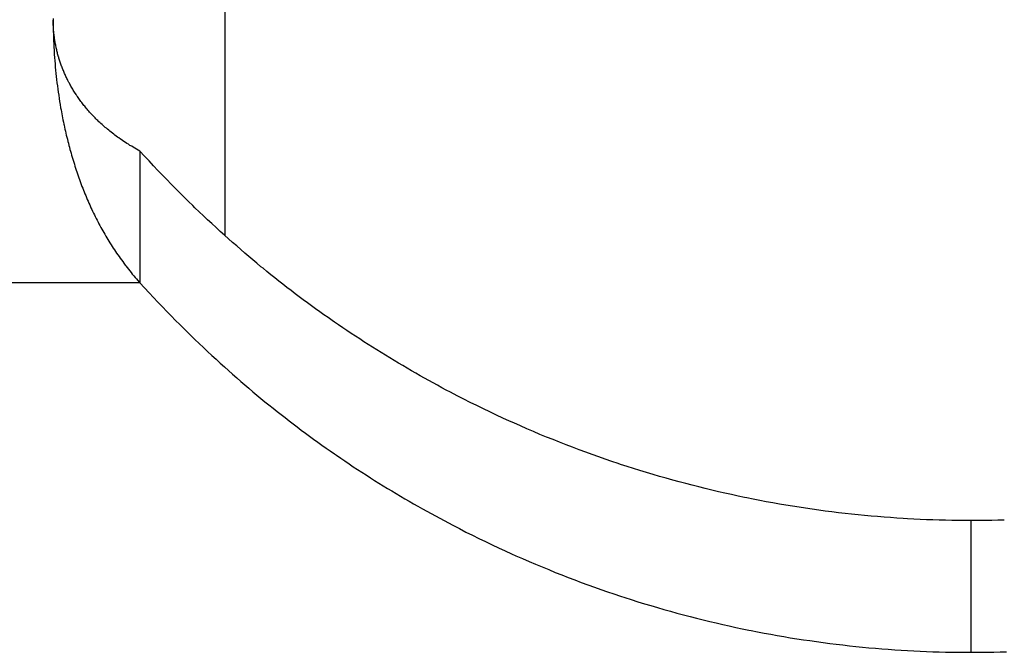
# Model space of a CAD drawing. Extents: x 0 to 594, y 0 to 420.
# Tile 27 of 131: x 70.321 to 71.378, y 274.032 to 274.711. Entities that reach past the tile are written whole.
import ezdxf

# ---------------------------------------------------------------- set-up
doc = ezdxf.new("R2010")
doc.units = 0
doc.header["$LTSCALE"] = 32.67
doc.layers.get('0').update_dxf_attribs({"linetype": 'CONTINUOUS'})

msp = doc.modelspace()

# ---------------------------------------------------------------- linework, layer by layer
at = {"color": 7, "linetype": 'CONTINUOUS'}
for p, q in [((70.5416, 274.9432), (70.5416, 274.4795)), ((70.3574, 274.7125), (70.3574, 274.7091)), ((70.3574, 274.7096), (70.3574, 274.7106)), ((70.3574, 274.7085), (70.3574, 274.7096)), ((70.3574, 274.7091), (70.3574, 274.7057)), ((70.3575, 274.7075), (70.3574, 274.7085)), ((70.3574, 274.7057), (70.3575, 274.7022)), ((70.3575, 274.7064), (70.3575, 274.7075)), ((70.3575, 274.7054), (70.3575, 274.7064)), ((70.3576, 274.7043), (70.3575, 274.7054)), ((70.3575, 274.7022), (70.3575, 274.6988)), ((70.3575, 274.6988), (70.3576, 274.6954)), ((70.3576, 274.7033), (70.3576, 274.7043)), ((70.3577, 274.7022), (70.3576, 274.7033)), ((70.3576, 274.6954), (70.3577, 274.692)), ((70.3578, 274.7012), (70.3577, 274.7022)), ((70.3579, 274.7001), (70.3578, 274.7012)), ((70.3579, 274.6991), (70.3579, 274.7001)), ((70.358, 274.698), (70.3579, 274.6991)), ((70.3581, 274.697), (70.358, 274.698)), ((70.3582, 274.6959), (70.3581, 274.697)), ((70.3577, 274.692), (70.3579, 274.6886)), ((70.3579, 274.6886), (70.358, 274.6852)), ((70.358, 274.6852), (70.3582, 274.6818)), ((70.3586, 274.6933), (70.3584, 274.6944)), ((70.3587, 274.6923), (70.3586, 274.6933)), ((70.3588, 274.6912), (70.3587, 274.6923)), ((70.359, 274.6902), (70.3588, 274.6912)), ((70.3591, 274.6891), (70.359, 274.6902)), ((70.3593, 274.6881), (70.3591, 274.6891)), ((70.3595, 274.687), (70.3593, 274.6881)), ((70.3597, 274.686), (70.3595, 274.687)), ((70.3599, 274.6849), (70.3597, 274.686)), ((70.3601, 274.6839), (70.3599, 274.6849)), ((70.3582, 274.6818), (70.3584, 274.6784)), ((70.3603, 274.6829), (70.3601, 274.6839)), ((70.3605, 274.6818), (70.3603, 274.6829)), ((70.3607, 274.6808), (70.3605, 274.6818)), ((70.3609, 274.6797), (70.3607, 274.6808)), ((70.3612, 274.6787), (70.3609, 274.6797)), ((70.3614, 274.6776), (70.3612, 274.6787)), ((70.3617, 274.6766), (70.3614, 274.6776)), ((70.362, 274.6755), (70.3617, 274.6766)), ((70.3622, 274.6745), (70.362, 274.6755)), ((70.3625, 274.6734), (70.3622, 274.6745)), ((70.3586, 274.6738), (70.3589, 274.6704)), ((70.3589, 274.6704), (70.3591, 274.6671)), ((70.3591, 274.6671), (70.3594, 274.6637)), ((70.3594, 274.6637), (70.3597, 274.6603)), ((70.3628, 274.6724), (70.3625, 274.6734)), ((70.3631, 274.6713), (70.3628, 274.6724)), ((70.3639, 274.6687), (70.3636, 274.6697)), ((70.3642, 274.6676), (70.3639, 274.6687)), ((70.3646, 274.6666), (70.3642, 274.6676)), ((70.3649, 274.6655), (70.3646, 274.6666)), ((70.3653, 274.6645), (70.3649, 274.6655)), ((70.3657, 274.6634), (70.3653, 274.6645)), ((70.366, 274.6624), (70.3657, 274.6634)), ((70.3597, 274.6603), (70.36, 274.6569)), ((70.36, 274.6569), (70.3604, 274.6535)), ((70.3604, 274.6535), (70.3607, 274.6502)), ((70.3664, 274.6613), (70.366, 274.6624)), ((70.3674, 274.6587), (70.367, 274.6598)), ((70.3678, 274.6576), (70.3674, 274.6587)), ((70.3683, 274.6566), (70.3678, 274.6576)), ((70.3687, 274.6555), (70.3683, 274.6566)), ((70.3692, 274.6545), (70.3687, 274.6555)), ((70.3696, 274.6534), (70.3692, 274.6545)), ((70.3701, 274.6524), (70.3696, 274.6534)), ((70.3607, 274.6502), (70.3611, 274.6468)), ((70.3611, 274.6468), (70.3615, 274.6434)), ((70.3615, 274.6434), (70.3619, 274.6401)), ((70.3706, 274.6513), (70.3701, 274.6524)), ((70.3711, 274.6503), (70.3706, 274.6513)), ((70.3716, 274.6492), (70.3711, 274.6503)), ((70.3721, 274.6482), (70.3716, 274.6492)), ((70.3726, 274.6471), (70.3721, 274.6482)), ((70.3731, 274.646), (70.3726, 274.6471)), ((70.3736, 274.645), (70.3731, 274.646)), ((70.3742, 274.6439), (70.3736, 274.645)), ((70.3748, 274.6429), (70.3742, 274.6439)), ((70.3753, 274.6418), (70.3748, 274.6429)), ((70.3619, 274.6401), (70.3624, 274.6367)), ((70.3624, 274.6367), (70.3628, 274.6334)), ((70.3628, 274.6334), (70.3633, 274.63)), ((70.3759, 274.6408), (70.3753, 274.6418)), ((70.3765, 274.6397), (70.3759, 274.6408)), ((70.3771, 274.6386), (70.3765, 274.6397)), ((70.3777, 274.6376), (70.3771, 274.6386)), ((70.3784, 274.6365), (70.3777, 274.6376)), ((70.379, 274.6355), (70.3784, 274.6365)), ((70.3797, 274.6344), (70.379, 274.6355)), ((70.3803, 274.6333), (70.3797, 274.6344)), ((70.381, 274.6323), (70.3803, 274.6333)), ((70.3633, 274.63), (70.3638, 274.6267)), ((70.3638, 274.6267), (70.3643, 274.6233)), ((70.3643, 274.6233), (70.3649, 274.62)), ((70.3827, 274.6296), (70.382, 274.6307)), ((70.3834, 274.6286), (70.3827, 274.6296)), ((70.3842, 274.6275), (70.3834, 274.6286)), ((70.3849, 274.6265), (70.3842, 274.6275)), ((70.3856, 274.6254), (70.3849, 274.6265)), ((70.3864, 274.6244), (70.3856, 274.6254)), ((70.3872, 274.6234), (70.3864, 274.6244)), ((70.388, 274.6223), (70.3872, 274.6234)), ((70.3888, 274.6213), (70.388, 274.6223)), ((70.3896, 274.6202), (70.3888, 274.6213)), ((70.3649, 274.62), (70.3654, 274.6167)), ((70.3654, 274.6167), (70.3658, 274.6145)), ((70.3658, 274.6145), (70.3662, 274.6123)), ((70.3662, 274.6123), (70.3666, 274.6101)), ((70.3904, 274.6192), (70.3896, 274.6202)), ((70.3912, 274.6182), (70.3904, 274.6192)), ((70.3921, 274.6171), (70.3912, 274.6182)), ((70.3929, 274.6161), (70.3921, 274.6171)), ((70.3938, 274.6151), (70.3929, 274.6161)), ((70.3947, 274.614), (70.3938, 274.6151)), ((70.3956, 274.613), (70.3947, 274.614)), ((70.3965, 274.612), (70.3956, 274.613)), ((70.3974, 274.6109), (70.3965, 274.612)), ((70.3984, 274.6099), (70.3974, 274.6109)), ((70.3666, 274.6101), (70.3671, 274.6079)), ((70.3671, 274.6079), (70.3675, 274.6057)), ((70.3675, 274.6057), (70.3679, 274.6035)), ((70.3679, 274.6035), (70.3684, 274.6013)), ((70.3684, 274.6013), (70.3688, 274.5991)), ((70.3993, 274.6089), (70.3984, 274.6099)), ((70.4003, 274.6079), (70.3993, 274.6089)), ((70.4013, 274.6068), (70.4003, 274.6079)), ((70.4023, 274.6058), (70.4013, 274.6068)), ((70.4033, 274.6048), (70.4023, 274.6058)), ((70.4044, 274.6038), (70.4033, 274.6048)), ((70.4054, 274.6028), (70.4044, 274.6038)), ((70.4065, 274.6017), (70.4054, 274.6028)), ((70.4076, 274.6007), (70.4065, 274.6017)), ((70.4087, 274.5997), (70.4076, 274.6007)), ((70.3695, 274.5958), (70.37, 274.5936)), ((70.37, 274.5936), (70.3705, 274.5915)), ((70.3705, 274.5915), (70.371, 274.5893)), ((70.4098, 274.5987), (70.4087, 274.5997)), ((70.4109, 274.5977), (70.4098, 274.5987)), ((70.4121, 274.5966), (70.4109, 274.5977)), ((70.4133, 274.5956), (70.4121, 274.5966)), ((70.4145, 274.5946), (70.4133, 274.5956)), ((70.4158, 274.5936), (70.4145, 274.5946)), ((70.417, 274.5925), (70.4158, 274.5936)), ((70.4183, 274.5915), (70.417, 274.5925)), ((70.4196, 274.5905), (70.4183, 274.5915)), ((70.421, 274.5894), (70.4196, 274.5905)), ((70.371, 274.5893), (70.3715, 274.5871)), ((70.3715, 274.5871), (70.372, 274.585)), ((70.372, 274.585), (70.3726, 274.5828)), ((70.3726, 274.5828), (70.3731, 274.5806)), ((70.3731, 274.5806), (70.3737, 274.5785)), ((70.4223, 274.5884), (70.421, 274.5894)), ((70.4237, 274.5873), (70.4223, 274.5884)), ((70.4251, 274.5863), (70.4237, 274.5873)), ((70.4265, 274.5852), (70.4251, 274.5863)), ((70.428, 274.5842), (70.4265, 274.5852)), ((70.4295, 274.5831), (70.428, 274.5842)), ((70.4333, 274.5805), (70.4318, 274.5816)), ((70.4349, 274.5795), (70.4333, 274.5805)), ((70.4365, 274.5784), (70.4349, 274.5795)), ((70.3737, 274.5785), (70.3742, 274.5763)), ((70.3742, 274.5763), (70.3748, 274.5742)), ((70.3748, 274.5742), (70.3754, 274.572)), ((70.3754, 274.572), (70.376, 274.5699)), ((70.376, 274.5699), (70.3766, 274.5678)), ((70.4382, 274.5774), (70.4365, 274.5784)), ((70.4398, 274.5763), (70.4382, 274.5774)), ((70.4416, 274.5753), (70.4398, 274.5763)), ((70.4433, 274.5742), (70.4416, 274.5753)), ((70.445, 274.5731), (70.4433, 274.5742)), ((70.4468, 274.5721), (70.445, 274.5731)), ((70.4487, 274.571), (70.4468, 274.5721)), ((70.4505, 274.57), (70.4487, 274.571)), ((70.4505, 274.57), (70.4505, 274.4286)), ((70.4554, 274.5647), (70.4505, 274.57)), ((70.3766, 274.5678), (70.3772, 274.5656)), ((70.3781, 274.5625), (70.3788, 274.5603)), ((70.3788, 274.5603), (70.3794, 274.5582)), ((70.3794, 274.5582), (70.3801, 274.5561)), ((70.4602, 274.5595), (70.4554, 274.5647)), ((70.465, 274.5544), (70.4602, 274.5595)), ((70.3801, 274.5561), (70.3807, 274.554)), ((70.3807, 274.554), (70.3814, 274.5519)), ((70.3814, 274.5519), (70.3821, 274.5498)), ((70.3821, 274.5498), (70.3828, 274.5477)), ((70.3828, 274.5477), (70.3835, 274.5457)), ((70.4698, 274.5494), (70.465, 274.5544)), ((70.4746, 274.5444), (70.4698, 274.5494)), ((70.3835, 274.5457), (70.3842, 274.5436)), ((70.3842, 274.5436), (70.3849, 274.5415)), ((70.3849, 274.5415), (70.3857, 274.5395)), ((70.3857, 274.5395), (70.3864, 274.5374)), ((70.3864, 274.5374), (70.3872, 274.5354)), ((70.4793, 274.5395), (70.4746, 274.5444)), ((70.484, 274.5347), (70.4793, 274.5395)), ((70.3883, 274.5323), (70.3891, 274.5303)), ((70.3891, 274.5303), (70.3899, 274.5283)), ((70.3899, 274.5283), (70.3907, 274.5263)), ((70.3907, 274.5263), (70.3915, 274.5243)), ((70.4887, 274.53), (70.484, 274.5347)), ((70.4934, 274.5253), (70.4887, 274.53)), ((70.3915, 274.5243), (70.3923, 274.5223)), ((70.3923, 274.5223), (70.3931, 274.5203)), ((70.3931, 274.5203), (70.394, 274.5183)), ((70.394, 274.5183), (70.3948, 274.5163)), ((70.3948, 274.5163), (70.3957, 274.5143)), ((70.498, 274.5207), (70.4934, 274.5253)), ((70.5026, 274.5161), (70.498, 274.5207)), ((70.5072, 274.5117), (70.5026, 274.5161)), ((70.3957, 274.5143), (70.3966, 274.5124)), ((70.3966, 274.5124), (70.3975, 274.5104)), ((70.3988, 274.5075), (70.3997, 274.5056)), ((70.3997, 274.5056), (70.4006, 274.5036)), ((70.5186, 274.5007), (70.5141, 274.5051)), ((70.4006, 274.5036), (70.4016, 274.5017)), ((70.4016, 274.5017), (70.4025, 274.4998)), ((70.4025, 274.4998), (70.4035, 274.4978)), ((70.4035, 274.4978), (70.4045, 274.4959)), ((70.4045, 274.4959), (70.4055, 274.494)), ((70.5231, 274.4965), (70.5186, 274.5007)), ((70.5277, 274.4923), (70.5231, 274.4965)), ((70.4055, 274.494), (70.4065, 274.4921)), ((70.4065, 274.4921), (70.4075, 274.4902)), ((70.4075, 274.4902), (70.4085, 274.4883)), ((70.4085, 274.4883), (70.4095, 274.4865)), ((70.4095, 274.4865), (70.4106, 274.4846)), ((70.4106, 274.4846), (70.4116, 274.4827)), ((70.5321, 274.4881), (70.5277, 274.4923)), ((70.5366, 274.484), (70.5321, 274.4881)), ((70.5411, 274.48), (70.5366, 274.484)), ((70.4116, 274.4827), (70.4127, 274.4809)), ((70.4127, 274.4809), (70.4138, 274.479)), ((70.4138, 274.479), (70.4149, 274.4771)), ((70.4149, 274.4771), (70.416, 274.4753)), ((70.416, 274.4753), (70.4172, 274.4734)), ((70.4172, 274.4734), (70.4183, 274.4716)), ((70.5455, 274.476), (70.5411, 274.48)), ((70.5499, 274.4721), (70.5455, 274.476)), ((70.4183, 274.4716), (70.4195, 274.4697)), ((70.4195, 274.4697), (70.4207, 274.4679)), ((70.4207, 274.4679), (70.4219, 274.4661)), ((70.4219, 274.4661), (70.4231, 274.4642)), ((70.4231, 274.4642), (70.4243, 274.4624)), ((70.5543, 274.4683), (70.5499, 274.4721)), ((70.5587, 274.4644), (70.5543, 274.4683)), ((70.563, 274.4607), (70.5587, 274.4644)), ((70.4243, 274.4624), (70.4255, 274.4606)), ((70.4255, 274.4606), (70.4268, 274.4587)), ((70.4268, 274.4587), (70.4281, 274.4569)), ((70.4281, 274.4569), (70.4293, 274.4551)), ((70.4293, 274.4551), (70.4306, 274.4533)), ((70.4306, 274.4533), (70.432, 274.4515)), ((70.5674, 274.457), (70.563, 274.4607)), ((70.5717, 274.4533), (70.5674, 274.457)), ((70.576, 274.4497), (70.5717, 274.4533)), ((70.432, 274.4515), (70.4333, 274.4497)), ((70.4333, 274.4497), (70.4346, 274.4479)), ((70.4367, 274.4452), (70.4381, 274.4435)), ((70.4381, 274.4435), (70.4395, 274.4417)), ((70.4395, 274.4417), (70.4409, 274.4399)), ((70.5803, 274.4461), (70.576, 274.4497)), ((70.4409, 274.4399), (70.4423, 274.4382)), ((70.4423, 274.4382), (70.4438, 274.4364)), ((70.4438, 274.4364), (70.4453, 274.4346)), ((70.4453, 274.4346), (70.4467, 274.4329)), ((70.4467, 274.4329), (70.4482, 274.4312)), ((70.4482, 274.4312), (70.4498, 274.4294)), ((70.591, 274.4374), (70.5867, 274.4409)), ((70.5953, 274.434), (70.591, 274.4374)), ((70.5996, 274.4306), (70.5953, 274.434)), ((70.4498, 274.4294), (70.4505, 274.4286)), ((70.4505, 274.4286), (70.4554, 274.4233)), ((70.4554, 274.4233), (70.4602, 274.4181)), ((70.6039, 274.4272), (70.5996, 274.4306)), ((70.6082, 274.4238), (70.6039, 274.4272)), ((70.6126, 274.4205), (70.6082, 274.4238)), ((70.4602, 274.4181), (70.465, 274.413)), ((70.465, 274.413), (70.4698, 274.408)), ((70.6169, 274.4171), (70.6126, 274.4205)), ((70.6213, 274.4138), (70.6169, 274.4171)), ((70.6257, 274.4106), (70.6213, 274.4138)), ((70.6301, 274.4073), (70.6257, 274.4106)), ((70.4698, 274.408), (70.4746, 274.403)), ((70.4746, 274.403), (70.4793, 274.3981)), ((70.6345, 274.4041), (70.6301, 274.4073)), ((70.6389, 274.4009), (70.6345, 274.4041)), ((70.6434, 274.3977), (70.6389, 274.4009)), ((70.4793, 274.3981), (70.484, 274.3933)), ((70.484, 274.3933), (70.4887, 274.3885)), ((70.6478, 274.3945), (70.6434, 274.3977)), ((70.6523, 274.3914), (70.6478, 274.3945)), ((70.6568, 274.3882), (70.6523, 274.3914)), ((70.4887, 274.3885), (70.4934, 274.3839)), ((70.4934, 274.3839), (70.498, 274.3793)), ((70.498, 274.3793), (70.5026, 274.3747)), ((70.668, 274.3805), (70.6635, 274.3836)), ((70.6725, 274.3775), (70.668, 274.3805)), ((70.5026, 274.3747), (70.5072, 274.3702)), ((70.6771, 274.3745), (70.6725, 274.3775)), ((70.6816, 274.3714), (70.6771, 274.3745)), ((70.6862, 274.3685), (70.6816, 274.3714)), ((70.6907, 274.3655), (70.6862, 274.3685)), ((70.5141, 274.3636), (70.5186, 274.3593)), ((70.5186, 274.3593), (70.5231, 274.3551)), ((70.6953, 274.3626), (70.6907, 274.3655)), ((70.6999, 274.3597), (70.6953, 274.3626)), ((70.7045, 274.3568), (70.6999, 274.3597)), ((70.5231, 274.3551), (70.5277, 274.3509)), ((70.5277, 274.3509), (70.5321, 274.3467)), ((70.5321, 274.3467), (70.5366, 274.3426)), ((70.7091, 274.3539), (70.7045, 274.3568)), ((70.7137, 274.351), (70.7091, 274.3539)), ((70.7184, 274.3482), (70.7137, 274.351)), ((70.723, 274.3454), (70.7184, 274.3482)), ((70.5366, 274.3426), (70.5411, 274.3386)), ((70.5411, 274.3386), (70.5455, 274.3346)), ((70.7277, 274.3426), (70.723, 274.3454)), ((70.7323, 274.3399), (70.7277, 274.3426)), ((70.737, 274.3371), (70.7323, 274.3399)), ((70.7417, 274.3344), (70.737, 274.3371)), ((70.5455, 274.3346), (70.5499, 274.3307)), ((70.5499, 274.3307), (70.5543, 274.3268)), ((70.5543, 274.3268), (70.5587, 274.323)), ((70.7464, 274.3317), (70.7417, 274.3344)), ((70.751, 274.3291), (70.7464, 274.3317)), ((70.7557, 274.3265), (70.751, 274.3291)), ((70.7604, 274.3239), (70.7557, 274.3265)), ((70.5587, 274.323), (70.563, 274.3193)), ((70.563, 274.3193), (70.5674, 274.3156)), ((70.5674, 274.3156), (70.5717, 274.3119)), ((70.7651, 274.3213), (70.7604, 274.3239)), ((70.7697, 274.3188), (70.7651, 274.3213)), ((70.7744, 274.3162), (70.7697, 274.3188)), ((70.7791, 274.3137), (70.7744, 274.3162)), ((70.5717, 274.3119), (70.576, 274.3083)), ((70.576, 274.3083), (70.5803, 274.3047)), ((70.5803, 274.3047), (70.5846, 274.3012)), ((70.7837, 274.3113), (70.7791, 274.3137)), ((70.7908, 274.3076), (70.7837, 274.3113)), ((70.7978, 274.304), (70.7908, 274.3076)), ((70.5846, 274.3012), (70.5889, 274.2977)), ((70.5889, 274.2977), (70.5932, 274.2943)), ((70.5932, 274.2943), (70.5975, 274.2908)), ((70.8048, 274.3005), (70.7978, 274.304)), ((70.8118, 274.297), (70.8048, 274.3005)), ((70.8188, 274.2936), (70.8118, 274.297)), ((70.5975, 274.2908), (70.6018, 274.2874)), ((70.6018, 274.2874), (70.6061, 274.2841)), ((70.6061, 274.2841), (70.6104, 274.2807)), ((70.8258, 274.2902), (70.8188, 274.2936)), ((70.8328, 274.2869), (70.8258, 274.2902)), ((70.8398, 274.2837), (70.8328, 274.2869)), ((70.8468, 274.2805), (70.8398, 274.2837)), ((70.6104, 274.2807), (70.6148, 274.2774)), ((70.6148, 274.2774), (70.6191, 274.2741)), ((70.6191, 274.2741), (70.6235, 274.2708)), ((70.8515, 274.2784), (70.8468, 274.2805)), ((70.8585, 274.2753), (70.8515, 274.2784)), ((70.8655, 274.2722), (70.8585, 274.2753)), ((70.6235, 274.2708), (70.6279, 274.2675)), ((70.6279, 274.2675), (70.6323, 274.2643)), ((70.6323, 274.2643), (70.6367, 274.261)), ((70.8725, 274.2692), (70.8655, 274.2722)), ((70.8795, 274.2662), (70.8725, 274.2692)), ((70.8865, 274.2633), (70.8795, 274.2662)), ((70.8936, 274.2605), (70.8865, 274.2633)), ((70.6367, 274.261), (70.6412, 274.2578)), ((70.6412, 274.2578), (70.6456, 274.2547)), ((70.6456, 274.2547), (70.6501, 274.2515)), ((70.6501, 274.2515), (70.6545, 274.2484)), ((70.9006, 274.2577), (70.8936, 274.2605)), ((70.9076, 274.255), (70.9006, 274.2577)), ((70.9146, 274.2523), (70.9076, 274.255)), ((70.9216, 274.2496), (70.9146, 274.2523)), ((70.6545, 274.2484), (70.659, 274.2453)), ((70.9286, 274.247), (70.9216, 274.2496)), ((70.9356, 274.2445), (70.9286, 274.247)), ((70.9426, 274.242), (70.9356, 274.2445)), ((70.9495, 274.2396), (70.9426, 274.242)), ((70.6658, 274.2406), (70.6703, 274.2376)), ((70.6703, 274.2376), (70.6748, 274.2345)), ((70.6748, 274.2345), (70.6793, 274.2315)), ((70.6793, 274.2315), (70.6839, 274.2285)), ((70.9565, 274.2372), (70.9495, 274.2396)), ((70.9635, 274.2348), (70.9565, 274.2372)), ((70.9798, 274.2295), (70.9729, 274.2318)), ((70.6839, 274.2285), (70.6885, 274.2256)), ((70.6885, 274.2256), (70.693, 274.2226)), ((70.693, 274.2226), (70.6976, 274.2197)), ((70.9868, 274.2273), (70.9798, 274.2295)), ((70.9938, 274.2252), (70.9868, 274.2273)), ((71.0008, 274.2231), (70.9938, 274.2252)), ((71.0078, 274.2211), (71.0008, 274.2231)), ((71.0148, 274.2191), (71.0078, 274.2211)), ((70.6976, 274.2197), (70.7022, 274.2168)), ((70.7022, 274.2168), (70.7068, 274.2139)), ((70.7068, 274.2139), (70.7114, 274.211)), ((70.7114, 274.211), (70.7161, 274.2082)), ((71.0219, 274.2171), (71.0148, 274.2191)), ((71.0289, 274.2152), (71.0219, 274.2171)), ((71.0359, 274.2133), (71.0289, 274.2152)), ((71.0429, 274.2115), (71.0359, 274.2133)), ((71.0499, 274.2097), (71.0429, 274.2115)), ((71.0569, 274.208), (71.0499, 274.2097)), ((70.7161, 274.2082), (70.7207, 274.2054)), ((70.7207, 274.2054), (70.7254, 274.2026)), ((70.7254, 274.2026), (70.73, 274.1998)), ((70.73, 274.1998), (70.7347, 274.1971)), ((71.0639, 274.2063), (71.0569, 274.208)), ((71.0709, 274.2046), (71.0639, 274.2063)), ((71.0779, 274.203), (71.0709, 274.2046)), ((71.0849, 274.2015), (71.0779, 274.203)), ((71.092, 274.2), (71.0849, 274.2015)), ((71.099, 274.1985), (71.092, 274.2)), ((70.7347, 274.1971), (70.7394, 274.1944)), ((70.7394, 274.1944), (70.744, 274.1917)), ((70.744, 274.1917), (70.7487, 274.189)), ((70.7487, 274.189), (70.7534, 274.1864)), ((71.1153, 274.1953), (71.1083, 274.1966)), ((71.1223, 274.1939), (71.1153, 274.1953)), ((71.1293, 274.1927), (71.1223, 274.1939)), ((71.1363, 274.1914), (71.1293, 274.1927)), ((71.1433, 274.1902), (71.1363, 274.1914)), ((71.1504, 274.1891), (71.1433, 274.1902)), ((71.1574, 274.1879), (71.1504, 274.1891)), ((70.7534, 274.1864), (70.7581, 274.1837)), ((70.7581, 274.1837), (70.7627, 274.1812)), ((70.7627, 274.1812), (70.7674, 274.1786)), ((70.7674, 274.1786), (70.7721, 274.1761)), ((71.1644, 274.1869), (71.1574, 274.1879)), ((71.1715, 274.1858), (71.1644, 274.1869)), ((71.1786, 274.1849), (71.1715, 274.1858)), ((71.1856, 274.1839), (71.1786, 274.1849)), ((71.1927, 274.183), (71.1856, 274.1839)), ((71.1998, 274.1821), (71.1927, 274.183)), ((71.2068, 274.1813), (71.1998, 274.1821)), ((71.2138, 274.1805), (71.2068, 274.1813)), ((71.2208, 274.1798), (71.2138, 274.1805)), ((71.2278, 274.1791), (71.2208, 274.1798)), ((71.2347, 274.1785), (71.2278, 274.1791)), ((71.2417, 274.1779), (71.2347, 274.1785)), ((71.2486, 274.1773), (71.2417, 274.1779)), ((70.7721, 274.1761), (70.7767, 274.1736)), ((70.7767, 274.1736), (70.7814, 274.1711)), ((70.7814, 274.1711), (70.7861, 274.1686)), ((70.7861, 274.1686), (70.7931, 274.165)), ((71.2555, 274.1768), (71.2486, 274.1773)), ((71.2623, 274.1763), (71.2555, 274.1768)), ((71.2692, 274.1759), (71.2623, 274.1763)), ((71.2738, 274.1756), (71.2692, 274.1759)), ((71.2806, 274.1752), (71.2738, 274.1756)), ((71.2874, 274.1749), (71.2806, 274.1752)), ((71.2943, 274.1746), (71.2874, 274.1749)), ((71.3011, 274.1744), (71.2943, 274.1746)), ((71.3078, 274.1742), (71.3011, 274.1744)), ((71.3146, 274.174), (71.3078, 274.1742)), ((71.3214, 274.1739), (71.3146, 274.174)), ((71.3281, 274.1738), (71.3214, 274.1739)), ((71.3349, 274.1737), (71.3281, 274.1738)), ((71.3438, 274.1737), (71.3349, 274.1737)), ((71.3506, 274.1737), (71.3438, 274.1737)), ((71.3573, 274.1738), (71.3506, 274.1737)), ((71.3641, 274.1739), (71.3573, 274.1738)), ((71.3708, 274.174), (71.3641, 274.1739)), ((71.3776, 274.1742), (71.3708, 274.174)), ((70.7931, 274.165), (70.8001, 274.1614)), ((70.8001, 274.1614), (70.8071, 274.1579)), ((70.8071, 274.1579), (70.8141, 274.1545)), ((70.8141, 274.1545), (70.8211, 274.1511)), ((70.8211, 274.1511), (70.8281, 274.1477)), ((70.8281, 274.1477), (70.8351, 274.1444)), ((70.8351, 274.1444), (70.8421, 274.1412)), ((70.8421, 274.1412), (70.8491, 274.138)), ((70.8491, 274.138), (70.8538, 274.1359)), ((70.8538, 274.1359), (70.8608, 274.1328)), ((70.8608, 274.1328), (70.8678, 274.1298)), ((70.8678, 274.1298), (70.8749, 274.1268)), ((70.8749, 274.1268), (70.8819, 274.1239)), ((70.8819, 274.1239), (70.8889, 274.121)), ((70.8889, 274.121), (70.8959, 274.1181)), ((70.8959, 274.1181), (70.9029, 274.1154)), ((70.9029, 274.1154), (70.9099, 274.1126)), ((70.9099, 274.1126), (70.9169, 274.11)), ((70.9169, 274.11), (70.9239, 274.1073)), ((70.9239, 274.1073), (70.9309, 274.1048)), ((70.9309, 274.1048), (70.9379, 274.1022)), ((70.9379, 274.1022), (70.9449, 274.0998)), ((70.9449, 274.0998), (70.9519, 274.0973)), ((70.9519, 274.0973), (70.9589, 274.095)), ((70.9589, 274.095), (70.9659, 274.0926)), ((70.9659, 274.0926), (70.9705, 274.0911)), ((70.9705, 274.0911), (70.9775, 274.0889)), ((70.9775, 274.0889), (70.9845, 274.0866)), ((70.9845, 274.0866), (70.9915, 274.0845)), ((70.9915, 274.0845), (70.9985, 274.0824)), ((70.9985, 274.0824), (71.0055, 274.0803)), ((71.0055, 274.0803), (71.0125, 274.0783)), ((71.0125, 274.0783), (71.0195, 274.0763)), ((71.0195, 274.0763), (71.0265, 274.0744)), ((71.0265, 274.0744), (71.0335, 274.0725)), ((71.0335, 274.0725), (71.0406, 274.0707)), ((71.0406, 274.0707), (71.0476, 274.0689)), ((71.0476, 274.0689), (71.0546, 274.0671)), ((71.0546, 274.0671), (71.0616, 274.0654)), ((71.0616, 274.0654), (71.0686, 274.0638)), ((71.0686, 274.0638), (71.0756, 274.0622)), ((71.0756, 274.0622), (71.0826, 274.0606)), ((71.0826, 274.0606), (71.0896, 274.0591)), ((71.0896, 274.0591), (71.0966, 274.0576)), ((71.0966, 274.0576), (71.1036, 274.0561)), ((71.113, 274.0543), (71.12, 274.053)), ((71.12, 274.053), (71.127, 274.0517)), ((71.127, 274.0517), (71.134, 274.0504)), ((71.134, 274.0504), (71.141, 274.0492)), ((71.141, 274.0492), (71.148, 274.048)), ((71.148, 274.048), (71.1551, 274.0469)), ((71.1551, 274.0469), (71.1621, 274.0458)), ((71.1621, 274.0458), (71.1691, 274.0448)), ((71.1691, 274.0448), (71.1762, 274.0438)), ((71.1762, 274.0438), (71.1833, 274.0428)), ((71.1833, 274.0428), (71.1903, 274.0419)), ((71.1903, 274.0419), (71.1974, 274.041)), ((71.1974, 274.041), (71.2044, 274.0402)), ((71.2044, 274.0402), (71.2115, 274.0394)), ((71.2115, 274.0394), (71.2185, 274.0386)), ((71.2185, 274.0386), (71.2254, 274.0379)), ((71.2254, 274.0379), (71.2324, 274.0372)), ((71.2324, 274.0372), (71.2393, 274.0366)), ((71.2393, 274.0366), (71.2463, 274.0361)), ((71.2463, 274.0361), (71.2532, 274.0355)), ((71.2532, 274.0355), (71.2601, 274.035)), ((71.2601, 274.035), (71.2669, 274.0346)), ((71.2669, 274.0346), (71.2738, 274.0342)), ((71.2738, 274.0342), (71.2806, 274.0338)), ((71.2806, 274.0338), (71.2874, 274.0335)), ((71.2874, 274.0335), (71.2943, 274.0332)), ((71.2943, 274.0332), (71.3011, 274.0329)), ((71.3011, 274.0329), (71.3078, 274.0327)), ((71.3078, 274.0327), (71.3146, 274.0326)), ((71.3146, 274.0326), (71.3214, 274.0324)), ((71.3214, 274.0324), (71.3281, 274.0324)), ((71.3281, 274.0324), (71.3349, 274.0323)), ((71.3349, 274.0323), (71.3461, 274.0323)), ((71.3461, 274.0323), (71.3528, 274.0323)), ((71.3528, 274.0323), (71.3596, 274.0324)), ((71.3596, 274.0324), (71.3663, 274.0325)), ((71.3663, 274.0325), (71.3731, 274.0327)), ((71.3731, 274.0327), (71.3799, 274.0329))]:
    msp.add_line(p, q, dxfattribs=at)
at = {"color": 9, "linetype": 'CONTINUOUS'}
for p, q in [((70.4505, 274.4286), (69.5416, 274.4286)), ((71.3416, 274.1737), (71.3416, 274.0323))]:
    msp.add_line(p, q, dxfattribs=at)
at = {"color": 7, "linetype": 'CONTINUOUS'}
for points in [[(70.3584, 274.6944), (70.3583, 274.6954), (70.3582, 274.6959)], [(70.3584, 274.6784), (70.3584, 274.6772), (70.3586, 274.6738)], [(70.3636, 274.6697), (70.3633, 274.6708), (70.3631, 274.6713)], [(70.367, 274.6598), (70.3666, 274.6608), (70.3664, 274.6613)], [(70.382, 274.6307), (70.3813, 274.6318), (70.381, 274.6323)], [(70.3688, 274.5991), (70.3691, 274.598), (70.3695, 274.5958)], [(70.4318, 274.5816), (70.4302, 274.5826), (70.4295, 274.5831)], [(70.3772, 274.5656), (70.3775, 274.5646), (70.3781, 274.5625)], [(70.3872, 274.5354), (70.3875, 274.5344), (70.3883, 274.5323)], [(70.3975, 274.5104), (70.3979, 274.5094), (70.3988, 274.5075)], [(70.5141, 274.5051), (70.5095, 274.5094), (70.5072, 274.5117)], [(70.4346, 274.4479), (70.4353, 274.447), (70.4367, 274.4452)], [(70.5867, 274.4409), (70.5825, 274.4444), (70.5803, 274.4461)], [(70.6635, 274.3836), (70.659, 274.3867), (70.6568, 274.3882)], [(70.5072, 274.3702), (70.5095, 274.368), (70.5141, 274.3636)], [(70.659, 274.2453), (70.6613, 274.2437), (70.6658, 274.2406)], [(70.9729, 274.2318), (70.9659, 274.234), (70.9635, 274.2348)], [(71.1083, 274.1966), (71.1013, 274.198), (71.099, 274.1985)], [(71.1036, 274.0561), (71.106, 274.0557), (71.113, 274.0543)]]:
    msp.add_lwpolyline(points, dxfattribs=at)

doc.saveas('drawing.dxf')
